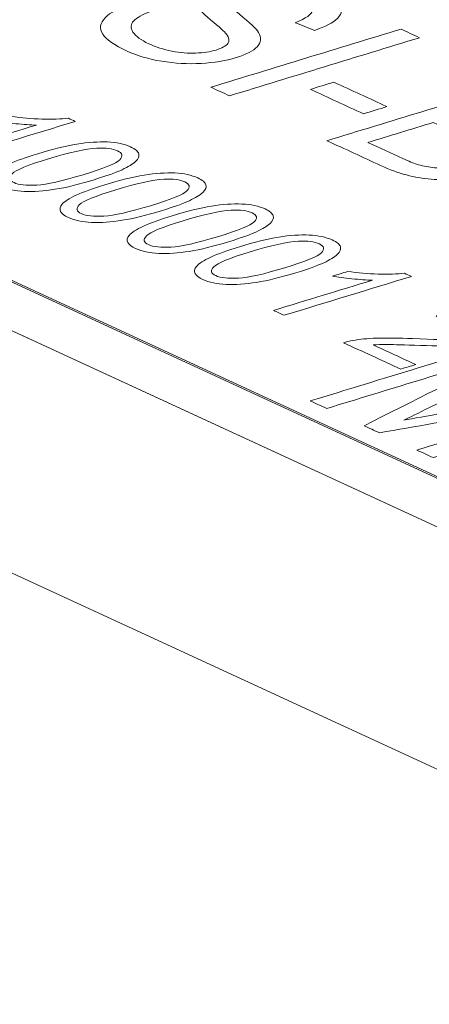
# Model space of a CAD drawing. Header units: inches. Extents: x -30 to 641, y 180 to 601.
# Tile 22 of 234: x 143.65 to 146.15, y 331.59 to 337.61. Entities that reach past the tile are written whole.
import ezdxf

# ---------------------------------------------------------------- set-up
doc = ezdxf.new("R2010")
doc.units = ezdxf.units.IN
doc.header["$MEASUREMENT"] = 0
doc.layers.add('1', color=7, linetype='Continuous')

# ---------------------------------------------------------------- blocks, each defined once
blk = doc.blocks.new('block 2899')
at = {"layer": '1', "color": 155, "lineweight": 18, "true_color": 0x4c7299}
blk.add_lwpolyline([(190.0904, 314.2639), (107.0444, 352.5724)], dxfattribs=at)
blk = doc.blocks.new('block 3609')
at = {"layer": '1', "color": 155, "lineweight": 18, "true_color": 0x4c7299}
blk.add_lwpolyline([(129.0727, 342.7175), (153.059, 331.6528)], dxfattribs=at)
blk = doc.blocks.new('block 3840')
at = {"layer": '1', "color": 155, "lineweight": 18, "true_color": 0x4c7299}
blk.add_lwpolyline([(190.0904, 312.7809), (107.0444, 351.0894)], dxfattribs=at)
blk = doc.blocks.new('block 4620')
at = {"layer": '1', "color": 155, "lineweight": 18, "true_color": 0x4c7299}
blk.add_lwpolyline([(129.0727, 342.7083), (153.059, 331.6436)], dxfattribs=at)
blk = doc.blocks.new('block 4738')
at = {"layer": '1', "color": 18, "lineweight": 13, "true_color": 0x4c0000}
blk.add_lwpolyline([(190.0904, 314.2639), (107.0444, 352.5724)], dxfattribs=at)
blk = doc.blocks.new('block 4766')
at = {"layer": '1', "color": 18, "lineweight": 13, "true_color": 0x4c0000}
blk.add_lwpolyline([(190.0904, 314.2639), (107.0444, 352.5724)], dxfattribs=at)
blk = doc.blocks.new('block 8372')
at = {"layer": '1', "color": 18, "lineweight": 13, "true_color": 0x4c0000}
blk.add_open_spline([(144.1689, 337.625), (144.2006, 337.6576), (144.2544, 337.6862), (144.3308, 337.7107), (144.3709, 337.6955), (144.4109, 337.6803), (144.451, 337.6651), (144.3977, 337.6449), (144.3617, 337.6248), (144.3432, 337.6048), (144.3248, 337.5849), (144.323, 337.5624), (144.3392, 337.5373), (144.3555, 337.5122), (144.3879, 337.4884), (144.4367, 337.4658), (144.4801, 337.4458), (144.5273, 337.4309), (144.578, 337.4207), (144.6286, 337.4106), (144.6772, 337.4067), (144.7242, 337.4085), (144.7708, 337.4104), (144.812, 337.4166), (144.848, 337.4276), (144.8846, 337.4388), (144.9085, 337.4522), (144.92, 337.4677), (144.9315, 337.4833), (144.9287, 337.5023), (144.9113, 337.5244), (144.9004, 337.5388), (144.8684, 337.5682), (144.815, 337.6125), (144.7616, 337.6567), (144.7302, 337.6897), (144.7215, 337.7113), (144.7102, 337.7391), (144.7151, 337.7642), (144.738, 337.7867), (144.7609, 337.8092), (144.7993, 337.8285), (144.8525, 337.8448), (144.9115, 337.8628), (144.9785, 337.8739), (145.0544, 337.8781), (145.1299, 337.8824), (145.2045, 337.8776), (145.2783, 337.8639), (145.3521, 337.8501), (145.4181, 337.83), (145.4762, 337.8032), (145.5398, 337.7738), (145.5821, 337.7436), (145.6031, 337.7127), (145.6241, 337.6816), (145.6206, 337.6519), (145.5929, 337.6233), (145.5651, 337.5947), (145.518, 337.5696), (145.4518, 337.5478), (145.4116, 337.5635), (145.3715, 337.5791), (145.3313, 337.5947), (145.3989, 337.6199), (145.4348, 337.6461), (145.4384, 337.6732), (145.442, 337.7003), (145.4111, 337.7291), (145.3451, 337.7596), (145.2762, 337.7913), (145.2088, 337.8092), (145.1434, 337.8134), (145.0777, 337.8175), (145.0207, 337.8122), (144.9725, 337.7974), (144.9309, 337.7847), (144.9076, 337.769), (144.9027, 337.7505), (144.8979, 337.7321), (144.9275, 337.6973), (144.9916, 337.646), (145.0559, 337.5946), (145.0946, 337.5578), (145.1078, 337.5354), (145.1267, 337.5029), (145.1242, 337.4737), (145.1002, 337.448), (145.0763, 337.4224), (145.0329, 337.4001), (144.9704, 337.381), (144.9085, 337.3621), (144.8372, 337.3503), (144.7562, 337.3456), (144.6751, 337.3409), (144.5949, 337.3454), (144.5154, 337.3588), (144.4358, 337.3722), (144.3653, 337.3929), (144.3039, 337.4212), (144.226, 337.4571), (144.1763, 337.4919), (144.1544, 337.5255), (144.1325, 337.5592), (144.1372, 337.5923), (144.1689, 337.625)], degree=3, knots=[0, 0, 0, 0, 1, 1, 1, 2, 2, 2, 3, 3, 3, 4, 4, 4, 5, 5, 5, 6, 6, 6, 7, 7, 7, 8, 8, 8, 9, 9, 9, 10, 10, 10, 11, 11, 11, 12, 12, 12, 13, 13, 13, 14, 14, 14, 15, 15, 15, 16, 16, 16, 17, 17, 17, 18, 18, 18, 19, 19, 19, 20, 20, 20, 21, 21, 21, 22, 22, 22, 23, 23, 23, 24, 24, 24, 25, 25, 25, 26, 26, 26, 27, 27, 27, 28, 28, 28, 29, 29, 29, 30, 30, 30, 31, 31, 31, 32, 32, 32, 33, 33, 33, 34, 34, 34, 35, 35, 35, 35], dxfattribs=at)
blk = doc.blocks.new('block 8379')
at = {"layer": '1', "color": 18, "lineweight": 13, "true_color": 0x4c0000}
blk.add_open_spline([(144.1187, 336.8265), (144.0489, 336.8224), (143.9503, 336.801), (143.8232, 336.7621), (143.6958, 336.7232), (143.6212, 336.6926), (143.5995, 336.6704), (143.5776, 336.648), (143.5817, 336.63), (143.6115, 336.6163), (143.6414, 336.6025), (143.6875, 336.5973), (143.7503, 336.6009), (143.8129, 336.6045), (143.9079, 336.6256), (144.0349, 336.6644), (144.1625, 336.7034), (144.2371, 336.7341), (144.2587, 336.7563), (144.2803, 336.7785), (144.2761, 336.7966), (144.2457, 336.8106), (144.2159, 336.8243), (144.1734, 336.8296), (144.1187, 336.8265)], degree=3, knots=[0, 0, 0, 0, 1, 1, 1, 2, 2, 2, 3, 3, 3, 4, 4, 4, 5, 5, 5, 6, 6, 6, 7, 7, 7, 8, 8, 8, 8], dxfattribs=at)
blk = doc.blocks.new('block 8383')
at = {"layer": '1', "color": 18, "lineweight": 13, "true_color": 0x4c0000}
blk.add_open_spline([(145.7501, 337.0371), (145.6419, 337.087), (145.5337, 337.1369), (145.4255, 337.1868), (145.4734, 337.2014), (145.5214, 337.2161), (145.5693, 337.2307), (145.6775, 337.1808), (145.7857, 337.1309), (145.8939, 337.081), (145.8459, 337.0664), (145.798, 337.0517), (145.7501, 337.0371)], degree=3, knots=[0, 0, 0, 0, 1, 1, 1, 2, 2, 2, 3, 3, 3, 4, 4, 4, 4], dxfattribs=at)
blk = doc.blocks.new('block 8386')
at = {"layer": '1', "color": 18, "lineweight": 13, "true_color": 0x4c0000}
blk.add_open_spline([(146.0433, 336.0418), (145.7837, 335.9625), (145.5241, 335.8832), (145.2645, 335.8039), (145.2428, 335.8139), (145.2212, 335.8239), (145.1995, 335.8339), (145.4017, 335.8957), (145.604, 335.9574), (145.8062, 336.0192), (145.7687, 336.0198), (145.7264, 336.0226), (145.6791, 336.0277), (145.6317, 336.0328), (145.5926, 336.0382), (145.5615, 336.0442), (145.5922, 336.0536), (145.6229, 336.0629), (145.6536, 336.0723), (145.7149, 336.0632), (145.7771, 336.0578), (145.8398, 336.0561), (145.9026, 336.0544), (145.9565, 336.0561), (146.0013, 336.0612), (146.0153, 336.0547), (146.0293, 336.0483), (146.0433, 336.0418)], degree=3, knots=[0, 0, 0, 0, 1, 1, 1, 2, 2, 2, 3, 3, 3, 4, 4, 4, 5, 5, 5, 6, 6, 6, 7, 7, 7, 8, 8, 8, 9, 9, 9, 9], dxfattribs=at)
blk = doc.blocks.new('block 8391')
at = {"layer": '1', "color": 18, "lineweight": 13, "true_color": 0x4c0000}
blk.add_open_spline([(143.9861, 336.9908), (143.7265, 336.9115), (143.4669, 336.8321), (143.2073, 336.7528), (143.1856, 336.7628), (143.164, 336.7728), (143.1423, 336.7828), (143.3445, 336.8446), (143.5468, 336.9064), (143.749, 336.9682), (143.7115, 336.9688), (143.6692, 336.9716), (143.6219, 336.9766), (143.5745, 336.9817), (143.5354, 336.9872), (143.5043, 336.9932), (143.535, 337.0025), (143.5657, 337.0119), (143.5964, 337.0213), (143.6577, 337.0122), (143.7199, 337.0068), (143.7826, 337.0051), (143.8454, 337.0034), (143.8993, 337.0051), (143.9441, 337.0101), (143.9581, 337.0037), (143.9721, 336.9972), (143.9861, 336.9908)], degree=3, knots=[0, 0, 0, 0, 1, 1, 1, 2, 2, 2, 3, 3, 3, 4, 4, 4, 5, 5, 5, 6, 6, 6, 7, 7, 7, 8, 8, 8, 9, 9, 9, 9], dxfattribs=at)
blk = doc.blocks.new('block 8395')
at = {"layer": '1', "color": 18, "lineweight": 13, "true_color": 0x4c0000}
blk.add_open_spline([(145.8547, 336.7211), (145.7454, 336.7716), (145.636, 336.822), (145.5266, 336.8725), (145.9144, 336.9909), (146.3022, 337.1094), (146.6901, 337.2279), (146.7977, 337.1783), (146.9053, 337.1286), (147.0129, 337.079), (147.0784, 337.0487), (147.1194, 337.0207), (147.1354, 336.9953), (147.1516, 336.9697), (147.1465, 336.9443), (147.1201, 336.9191), (147.0938, 336.8938), (147.0538, 336.873), (147.0002, 336.8566), (146.9505, 336.8414), (146.8939, 336.8317), (146.8298, 336.8275), (146.7659, 336.8233), (146.7004, 336.8263), (146.6333, 336.8366), (146.6644, 336.8063), (146.6694, 336.7771), (146.6476, 336.749), (146.6259, 336.721), (146.5813, 336.6966), (146.5134, 336.6758), (146.459, 336.6592), (146.3998, 336.6477), (146.3361, 336.6412), (146.2721, 336.6347), (146.215, 336.6334), (146.1646, 336.6373), (146.114, 336.6411), (146.0637, 336.6496), (146.0127, 336.6631), (145.9621, 336.6764), (145.9093, 336.6959), (145.8547, 336.7211)], degree=3, knots=[0, 0, 0, 0, 1, 1, 1, 2, 2, 2, 3, 3, 3, 4, 4, 4, 5, 5, 5, 6, 6, 6, 7, 7, 7, 8, 8, 8, 9, 9, 9, 10, 10, 10, 11, 11, 11, 12, 12, 12, 13, 13, 13, 14, 14, 14, 14], dxfattribs=at)
blk = doc.blocks.new('block 8397')
at = {"layer": '1', "color": 18, "lineweight": 13, "true_color": 0x4c0000}
blk.add_open_spline([(144.9305, 337.1474), (144.8925, 337.165), (144.8545, 337.1825), (144.8165, 337.2), (145.2043, 337.3185), (145.5921, 337.437), (145.9799, 337.5555), (146.0179, 337.5379), (146.0559, 337.5204), (146.0939, 337.5029), (145.7061, 337.3844), (145.3183, 337.2659), (144.9305, 337.1474)], degree=3, knots=[0, 0, 0, 0, 1, 1, 1, 2, 2, 2, 3, 3, 3, 4, 4, 4, 4], dxfattribs=at)
blk = doc.blocks.new('block 8407')
at = {"layer": '1', "color": 18, "lineweight": 13, "true_color": 0x4c0000}
blk.add_open_spline([(146.1776, 336.9841), (146.0443, 336.9434), (145.9109, 336.9026), (145.7776, 336.8619), (145.8491, 336.8289), (145.9205, 336.796), (145.9919, 336.763), (146.0287, 336.7461), (146.0562, 336.7347), (146.0751, 336.729), (146.1075, 336.7188), (146.14, 336.7121), (146.1725, 336.7085), (146.2047, 336.7048), (146.2409, 336.7048), (146.2806, 336.7081), (146.3202, 336.7115), (146.3586, 336.719), (146.3955, 336.7302), (146.4389, 336.7435), (146.4686, 336.7588), (146.4839, 336.7762), (146.4994, 336.7936), (146.4992, 336.8109), (146.4831, 336.8284), (146.467, 336.8457), (146.4313, 336.8671), (146.3765, 336.8923), (146.3102, 336.9229), (146.2439, 336.9535), (146.1776, 336.9841)], degree=3, knots=[0, 0, 0, 0, 1, 1, 1, 2, 2, 2, 3, 3, 3, 4, 4, 4, 5, 5, 5, 6, 6, 6, 7, 7, 7, 8, 8, 8, 9, 9, 9, 10, 10, 10, 10], dxfattribs=at)
blk = doc.blocks.new('block 8410')
at = {"layer": '1', "color": 18, "lineweight": 13, "true_color": 0x4c0000}
blk.add_open_spline([(145.353, 336.2571), (145.2832, 336.2531), (145.1847, 336.2316), (145.0575, 336.1927), (144.9301, 336.1538), (144.8555, 336.1232), (144.8338, 336.101), (144.8119, 336.0787), (144.816, 336.0607), (144.8458, 336.0469), (144.8758, 336.0331), (144.9218, 336.028), (144.9846, 336.0316), (145.0472, 336.0352), (145.1422, 336.0562), (145.2692, 336.095), (145.3968, 336.134), (145.4714, 336.1647), (145.493, 336.1869), (145.5146, 336.2091), (145.5104, 336.2272), (145.4801, 336.2412), (145.4503, 336.255), (145.4078, 336.2603), (145.353, 336.2571)], degree=3, knots=[0, 0, 0, 0, 1, 1, 1, 2, 2, 2, 3, 3, 3, 4, 4, 4, 5, 5, 5, 6, 6, 6, 7, 7, 7, 8, 8, 8, 8], dxfattribs=at)
blk = doc.blocks.new('block 8411')
at = {"layer": '1', "color": 18, "lineweight": 13, "true_color": 0x4c0000}
blk.add_open_spline([(145.81, 335.6224), (145.8965, 335.5825), (145.9831, 335.5425), (146.0697, 335.5026), (146.0392, 335.4933), (146.0087, 335.484), (145.9782, 335.4746), (145.8615, 335.5285), (145.7448, 335.5823), (145.6281, 335.6361), (145.6505, 335.6433), (145.6752, 335.649), (145.7018, 335.6528), (145.7457, 335.6594), (145.7942, 335.6633), (145.8478, 335.6646), (145.9014, 335.6659), (145.9689, 335.6647), (146.0503, 335.6612), (146.1771, 335.6558), (146.2708, 335.6546), (146.3314, 335.6576), (146.3921, 335.6605), (146.4403, 335.6676), (146.4762, 335.6785), (146.5141, 335.6901), (146.5367, 335.7041), (146.5442, 335.7205), (146.5518, 335.7369), (146.5406, 335.752), (146.511, 335.7656), (146.4796, 335.7801), (146.4408, 335.7874), (146.3946, 335.7877), (146.3482, 335.788), (146.3006, 335.7807), (146.2517, 335.766), (146.2327, 335.7773), (146.2138, 335.7885), (146.1948, 335.7998), (146.2725, 335.82), (146.3454, 335.8291), (146.4135, 335.8271), (146.4818, 335.825), (146.5409, 335.8123), (146.5912, 335.7891), (146.642, 335.7656), (146.6616, 335.7408), (146.65, 335.7145), (146.6384, 335.6882), (146.6019, 335.6657), (146.541, 335.6471), (146.5099, 335.6376), (146.475, 335.6303), (146.4364, 335.6251), (146.3977, 335.62), (146.3518, 335.6169), (146.2985, 335.6161), (146.2453, 335.6153), (146.1664, 335.6168), (146.0617, 335.6207), (145.9747, 335.6239), (145.9171, 335.6256), (145.8891, 335.6255), (145.8609, 335.6253), (145.8344, 335.6244), (145.81, 335.6224)], degree=3, knots=[0, 0, 0, 0, 1, 1, 1, 2, 2, 2, 3, 3, 3, 4, 4, 4, 5, 5, 5, 6, 6, 6, 7, 7, 7, 8, 8, 8, 9, 9, 9, 10, 10, 10, 11, 11, 11, 12, 12, 12, 13, 13, 13, 14, 14, 14, 15, 15, 15, 16, 16, 16, 17, 17, 17, 18, 18, 18, 19, 19, 19, 20, 20, 20, 21, 21, 21, 22, 22, 22, 22], dxfattribs=at)
blk = doc.blocks.new('block 8413')
at = {"layer": '1', "color": 18, "lineweight": 13, "true_color": 0x4c0000}
blk.add_open_spline([(144.7277, 336.103), (144.7574, 336.1388), (144.845, 336.179), (144.9907, 336.2235), (145.0823, 336.2515), (145.1625, 336.2711), (145.2314, 336.2823), (145.2999, 336.2934), (145.3625, 336.2977), (145.4182, 336.2953), (145.474, 336.2929), (145.521, 336.2827), (145.5595, 336.265), (145.588, 336.2518), (145.6046, 336.2378), (145.6091, 336.2228), (145.6136, 336.2078), (145.6074, 336.1922), (145.5898, 336.1762), (145.5722, 336.1601), (145.5447, 336.1433), (145.5074, 336.1257), (145.47, 336.1082), (145.4128, 336.0877), (145.336, 336.0642), (145.2449, 336.0364), (145.1652, 336.0169), (145.0965, 336.0057), (145.0277, 335.9945), (144.9655, 335.9902), (144.9096, 335.9925), (144.8536, 335.9949), (144.8062, 336.0051), (144.7674, 336.023), (144.7164, 336.0465), (144.7031, 336.0732), (144.7277, 336.103)], degree=3, knots=[0, 0, 0, 0, 1, 1, 1, 2, 2, 2, 3, 3, 3, 4, 4, 4, 5, 5, 5, 6, 6, 6, 7, 7, 7, 8, 8, 8, 9, 9, 9, 10, 10, 10, 11, 11, 11, 12, 12, 12, 12], dxfattribs=at)
blk = doc.blocks.new('block 8421')
at = {"layer": '1', "color": 18, "lineweight": 13, "true_color": 0x4c0000}
blk.add_open_spline([(144.9415, 336.4469), (144.8718, 336.4429), (144.7732, 336.4214), (144.646, 336.3825), (144.5186, 336.3436), (144.4441, 336.313), (144.4223, 336.2908), (144.4005, 336.2685), (144.4046, 336.2505), (144.4344, 336.2367), (144.4643, 336.2229), (144.5104, 336.2178), (144.5732, 336.2214), (144.6358, 336.2249), (144.7308, 336.246), (144.8578, 336.2848), (144.9854, 336.3238), (145.06, 336.3545), (145.0815, 336.3767), (145.1032, 336.3989), (145.099, 336.417), (145.0686, 336.431), (145.0388, 336.4448), (144.9963, 336.4501), (144.9415, 336.4469)], degree=3, knots=[0, 0, 0, 0, 1, 1, 1, 2, 2, 2, 3, 3, 3, 4, 4, 4, 5, 5, 5, 6, 6, 6, 7, 7, 7, 8, 8, 8, 8], dxfattribs=at)
blk = doc.blocks.new('block 8431')
at = {"layer": '1', "color": 18, "lineweight": 13, "true_color": 0x4c0000}
blk.add_open_spline([(144.5301, 336.6367), (144.4603, 336.6327), (144.3618, 336.6112), (144.2346, 336.5723), (144.1072, 336.5334), (144.0326, 336.5028), (144.0109, 336.4806), (143.989, 336.4582), (143.9931, 336.4403), (144.0229, 336.4265), (144.0529, 336.4127), (144.099, 336.4076), (144.1618, 336.4112), (144.2243, 336.4147), (144.3194, 336.4358), (144.4463, 336.4746), (144.5739, 336.5136), (144.6485, 336.5443), (144.6701, 336.5665), (144.6917, 336.5887), (144.6875, 336.6068), (144.6572, 336.6208), (144.6274, 336.6346), (144.5849, 336.6399), (144.5301, 336.6367)], degree=3, knots=[0, 0, 0, 0, 1, 1, 1, 2, 2, 2, 3, 3, 3, 4, 4, 4, 5, 5, 5, 6, 6, 6, 7, 7, 7, 8, 8, 8, 8], dxfattribs=at)
blk = doc.blocks.new('block 8432')
at = {"layer": '1', "color": 18, "lineweight": 13, "true_color": 0x4c0000}
blk.add_open_spline([(143.4934, 336.6724), (143.523, 336.7082), (143.6107, 336.7484), (143.7564, 336.7929), (143.848, 336.8209), (143.9282, 336.8405), (143.997, 336.8517), (144.0656, 336.8628), (144.1281, 336.8671), (144.1838, 336.8647), (144.2397, 336.8623), (144.2867, 336.8521), (144.3252, 336.8344), (144.3536, 336.8212), (144.3702, 336.8072), (144.3748, 336.7922), (144.3793, 336.7772), (144.3731, 336.7616), (144.3555, 336.7455), (144.3379, 336.7295), (144.3103, 336.7126), (144.2731, 336.6951), (144.2357, 336.6775), (144.1785, 336.6571), (144.1017, 336.6336), (144.0106, 336.6058), (143.9308, 336.5863), (143.8621, 336.5751), (143.7934, 336.5638), (143.7312, 336.5596), (143.6753, 336.5619), (143.6192, 336.5643), (143.5719, 336.5745), (143.5331, 336.5924), (143.482, 336.6159), (143.4687, 336.6426), (143.4934, 336.6724)], degree=3, knots=[0, 0, 0, 0, 1, 1, 1, 2, 2, 2, 3, 3, 3, 4, 4, 4, 5, 5, 5, 6, 6, 6, 7, 7, 7, 8, 8, 8, 9, 9, 9, 10, 10, 10, 11, 11, 11, 12, 12, 12, 12], dxfattribs=at)
blk = doc.blocks.new('block 8453')
at = {"layer": '1', "color": 18, "lineweight": 13, "true_color": 0x4c0000}
blk.add_open_spline([(144.3163, 336.2928), (144.3459, 336.3286), (144.4336, 336.3688), (144.5792, 336.4133), (144.6709, 336.4413), (144.7511, 336.4609), (144.8199, 336.4721), (144.8885, 336.4832), (144.951, 336.4875), (145.0067, 336.4851), (145.0626, 336.4827), (145.1096, 336.4725), (145.1481, 336.4548), (145.1765, 336.4416), (145.1931, 336.4276), (145.1977, 336.4126), (145.2022, 336.3976), (145.1959, 336.382), (145.1783, 336.3659), (145.1607, 336.3499), (145.1332, 336.333), (145.096, 336.3155), (145.0586, 336.298), (145.0014, 336.2775), (144.9246, 336.254), (144.8335, 336.2262), (144.7537, 336.2067), (144.685, 336.1955), (144.6163, 336.1843), (144.554, 336.18), (144.4982, 336.1823), (144.4421, 336.1847), (144.3947, 336.1949), (144.356, 336.2128), (144.3049, 336.2363), (144.2916, 336.263), (144.3163, 336.2928)], degree=3, knots=[0, 0, 0, 0, 1, 1, 1, 2, 2, 2, 3, 3, 3, 4, 4, 4, 5, 5, 5, 6, 6, 6, 7, 7, 7, 8, 8, 8, 9, 9, 9, 10, 10, 10, 11, 11, 11, 12, 12, 12, 12], dxfattribs=at)
blk = doc.blocks.new('block 8457')
at = {"layer": '1', "color": 18, "lineweight": 13, "true_color": 0x4c0000}
blk.add_open_spline([(143.9049, 336.4826), (143.9345, 336.5184), (144.0222, 336.5586), (144.1678, 336.6031), (144.2595, 336.6311), (144.3396, 336.6507), (144.4085, 336.6619), (144.4771, 336.673), (144.5396, 336.6773), (144.5953, 336.6749), (144.6511, 336.6725), (144.6982, 336.6623), (144.7366, 336.6446), (144.7651, 336.6314), (144.7817, 336.6174), (144.7862, 336.6024), (144.7907, 336.5874), (144.7845, 336.5718), (144.7669, 336.5557), (144.7493, 336.5397), (144.7218, 336.5228), (144.6845, 336.5053), (144.6471, 336.4877), (144.5899, 336.4673), (144.5131, 336.4438), (144.4221, 336.416), (144.3423, 336.3965), (144.2736, 336.3853), (144.2048, 336.374), (144.1426, 336.3698), (144.0867, 336.3721), (144.0307, 336.3745), (143.9833, 336.3847), (143.9446, 336.4026), (143.8935, 336.4261), (143.8802, 336.4528), (143.9049, 336.4826)], degree=3, knots=[0, 0, 0, 0, 1, 1, 1, 2, 2, 2, 3, 3, 3, 4, 4, 4, 5, 5, 5, 6, 6, 6, 7, 7, 7, 8, 8, 8, 9, 9, 9, 10, 10, 10, 11, 11, 11, 12, 12, 12, 12], dxfattribs=at)
blk = doc.blocks.new('block 8458')
at = {"layer": '1', "color": 18, "lineweight": 13, "true_color": 0x4c0000}
blk.add_lwpolyline([(195.0367, 311.9822), (193.561, 312.6629), (193.0631, 312.994), (193.8593, 313.3282), (193.7004, 314.2012), (191.566, 314.5529), (189.6469, 314.4685), (188.1712, 315.1492), (176.366, 320.5949), (129.1449, 342.3776), (117.3397, 347.8233)], dxfattribs=at)
blk = doc.blocks.new('block 8952')
at = {"layer": '1', "color": 18, "lineweight": 13, "true_color": 0x4c0000}
blk.add_open_spline([(145.5254, 335.2338), (145.4918, 335.2493), (145.4583, 335.2648), (145.4247, 335.2802), (145.8642, 335.4145), (146.3037, 335.5488), (146.7432, 335.6831), (146.7956, 335.6589), (146.848, 335.6347), (146.9005, 335.6106), (146.6515, 335.4868), (146.4025, 335.363), (146.1535, 335.2392), (146.0839, 335.2046), (146.0316, 335.179), (145.9963, 335.1622), (146.0531, 335.1727), (146.1377, 335.1878), (146.2494, 335.2073), (146.618, 335.272), (146.987, 335.3361), (147.3558, 335.4005), (147.4027, 335.3789), (147.4495, 335.3573), (147.4963, 335.3357), (147.0568, 335.2014), (146.6173, 335.0671), (146.1778, 334.9329), (146.1442, 334.9483), (146.1106, 334.9638), (146.0771, 334.9793), (146.4449, 335.0917), (146.8128, 335.2041), (147.1807, 335.3165), (146.7364, 335.2394), (146.2921, 335.1622), (145.8478, 335.0851), (145.8164, 335.0996), (145.7851, 335.114), (145.7537, 335.1285), (146.0518, 335.2779), (146.3499, 335.4273), (146.648, 335.5768), (146.2738, 335.4624), (145.8996, 335.3481), (145.5254, 335.2338)], degree=3, knots=[0, 0, 0, 0, 1, 1, 1, 2, 2, 2, 3, 3, 3, 4, 4, 4, 5, 5, 5, 6, 6, 6, 7, 7, 7, 8, 8, 8, 9, 9, 9, 10, 10, 10, 11, 11, 11, 12, 12, 12, 13, 13, 13, 14, 14, 14, 15, 15, 15, 15], dxfattribs=at)

msp = doc.modelspace()

# ---------------------------------------------------------------- block references
at = {"layer": '1'}
for name in ['block 8458', 'block 2899', 'block 4738', 'block 4766', 'block 3840', 'block 3609', 'block 4620', 'block 8372', 'block 8397', 'block 8383', 'block 8395', 'block 8391', 'block 8407', 'block 8432', 'block 8379', 'block 8457', 'block 8431', 'block 8453', 'block 8421', 'block 8413', 'block 8410', 'block 8386', 'block 8411', 'block 8952']:
    msp.add_blockref(name, (0, 0), dxfattribs=at)

doc.saveas('drawing.dxf')
